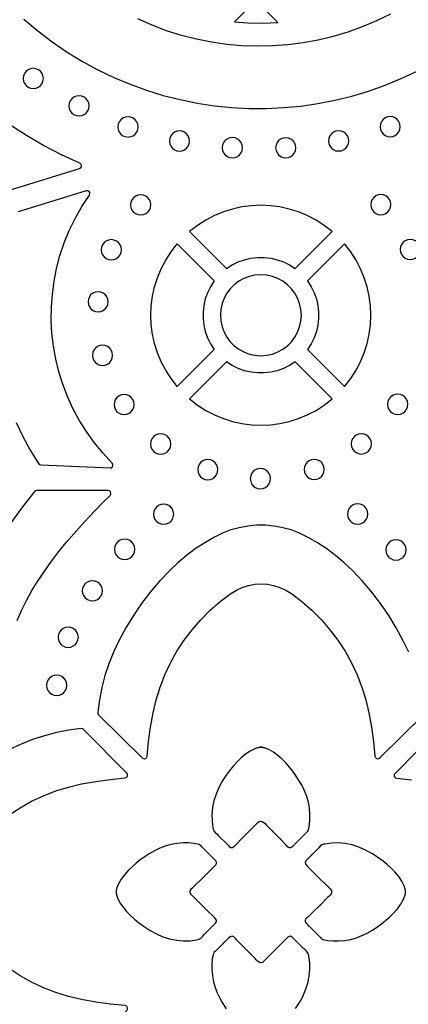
# Model space of a CAD drawing. Header units: millimetres. Extents: x -1358 to 1640, y -1421 to -323.
# Tile 55 of 129: x -223 to -159, y -891 to -729. Entities that reach past the tile are written whole.
import ezdxf

# ---------------------------------------------------------------- set-up
doc = ezdxf.new("R2010")
doc.units = ezdxf.units.MM
doc.layers.add('pattern', color=5, linetype='Continuous')

msp = doc.modelspace()

# ---------------------------------------------------------------- linework, layer by layer
at = {"layer": 'pattern'}
for points in [[(-180.72, -728.95), (-184.32, -725.33), (-187.83, -728.87), (-185.66, -729.02), (-183.27, -729.06)], [(-220.97, -739.86), (-220.53, -739.8), (-220.13, -739.63), (-219.79, -739.37), (-219.53, -739.03), (-219.37, -738.63), (-219.31, -738.19), (-219.37, -737.74), (-219.53, -737.35), (-219.79, -737.01), (-220.13, -736.75), (-220.53, -736.58), (-220.97, -736.52), (-221.42, -736.58), (-221.81, -736.75), (-222.15, -737.01), (-222.41, -737.35), (-222.58, -737.74), (-222.64, -738.19), (-222.58, -738.63), (-222.41, -739.03), (-222.15, -739.37), (-221.81, -739.63), (-221.42, -739.8)], [(-213.44, -744.36), (-213, -744.31), (-212.6, -744.14), (-212.27, -743.88), (-212.01, -743.54), (-211.84, -743.14), (-211.78, -742.7), (-211.84, -742.25), (-212.01, -741.85), (-212.27, -741.52), (-212.6, -741.26), (-213, -741.09), (-213.44, -741.03), (-213.89, -741.09), (-214.29, -741.26), (-214.62, -741.52), (-214.88, -741.85), (-215.05, -742.25), (-215.11, -742.7), (-215.05, -743.14), (-214.88, -743.54), (-214.62, -743.88), (-214.29, -744.14), (-213.89, -744.31)], [(-205.37, -747.83), (-204.93, -747.77), (-204.53, -747.61), (-204.19, -747.34), (-203.93, -747.01), (-203.77, -746.61), (-203.71, -746.16), (-203.77, -745.72), (-203.93, -745.32), (-204.19, -744.99), (-204.53, -744.73), (-204.93, -744.56), (-205.37, -744.5), (-205.82, -744.56), (-206.21, -744.73), (-206.55, -744.99), (-206.81, -745.32), (-206.98, -745.72), (-207.04, -746.16), (-206.98, -746.61), (-206.81, -747.01), (-206.55, -747.34), (-206.21, -747.61), (-205.82, -747.77)], [(-162.24, -747.81), (-161.79, -747.75), (-161.39, -747.58), (-161.06, -747.32), (-160.8, -746.98), (-160.63, -746.58), (-160.57, -746.14), (-160.63, -745.7), (-160.8, -745.3), (-161.06, -744.96), (-161.39, -744.7), (-161.79, -744.53), (-162.24, -744.47), (-162.68, -744.53), (-163.08, -744.7), (-163.41, -744.96), (-163.67, -745.3), (-163.84, -745.7), (-163.9, -746.14), (-163.84, -746.58), (-163.67, -746.98), (-163.41, -747.32), (-163.08, -747.58), (-162.68, -747.75)], [(-196.91, -750.17), (-196.46, -750.11), (-196.06, -749.94), (-195.73, -749.68), (-195.47, -749.34), (-195.3, -748.94), (-195.24, -748.5), (-195.3, -748.05), (-195.47, -747.66), (-195.73, -747.32), (-196.06, -747.06), (-196.46, -746.89), (-196.91, -746.83), (-197.35, -746.89), (-197.75, -747.06), (-198.08, -747.32), (-198.34, -747.66), (-198.51, -748.05), (-198.57, -748.5), (-198.51, -748.94), (-198.34, -749.34), (-198.08, -749.68), (-197.75, -749.94), (-197.35, -750.11)], [(-170.71, -750.13), (-170.26, -750.08), (-169.87, -749.91), (-169.53, -749.65), (-169.27, -749.31), (-169.1, -748.91), (-169.04, -748.47), (-169.1, -748.02), (-169.27, -747.63), (-169.53, -747.29), (-169.87, -747.03), (-170.26, -746.86), (-170.71, -746.8), (-171.15, -746.86), (-171.55, -747.03), (-171.88, -747.29), (-172.15, -747.63), (-172.31, -748.02), (-172.37, -748.47), (-172.31, -748.91), (-172.15, -749.31), (-171.88, -749.65), (-171.55, -749.91), (-171.15, -750.08)], [(-188.21, -751.27), (-187.76, -751.21), (-187.37, -751.04), (-187.03, -750.78), (-186.77, -750.44), (-186.6, -750.04), (-186.54, -749.6), (-186.6, -749.16), (-186.77, -748.76), (-187.03, -748.42), (-187.37, -748.16), (-187.76, -747.99), (-188.21, -747.93), (-188.65, -747.99), (-189.05, -748.16), (-189.39, -748.42), (-189.65, -748.76), (-189.81, -749.16), (-189.87, -749.6), (-189.81, -750.04), (-189.65, -750.44), (-189.39, -750.78), (-189.05, -751.04), (-188.65, -751.21)], [(-179.42, -751.27), (-178.97, -751.21), (-178.57, -751.04), (-178.24, -750.78), (-177.97, -750.45), (-177.81, -750.05), (-177.75, -749.6), (-177.81, -749.16), (-177.97, -748.76), (-178.24, -748.42), (-178.57, -748.16), (-178.97, -748), (-179.42, -747.94), (-179.86, -748), (-180.26, -748.16), (-180.59, -748.42), (-180.85, -748.76), (-181.02, -749.16), (-181.08, -749.6), (-181.02, -750.05), (-180.85, -750.45), (-180.59, -750.78), (-180.26, -751.04), (-179.86, -751.21)], [(-203.29, -760.67), (-202.85, -760.61), (-202.45, -760.45), (-202.11, -760.18), (-201.85, -759.85), (-201.68, -759.45), (-201.62, -759.01), (-201.68, -758.56), (-201.85, -758.16), (-202.11, -757.83), (-202.45, -757.57), (-202.85, -757.4), (-203.29, -757.34), (-203.73, -757.4), (-204.13, -757.57), (-204.47, -757.83), (-204.73, -758.16), (-204.9, -758.56), (-204.96, -759.01), (-204.9, -759.45), (-204.73, -759.85), (-204.47, -760.18), (-204.13, -760.45), (-203.73, -760.61)], [(-163.78, -760.63), (-163.33, -760.57), (-162.94, -760.4), (-162.6, -760.14), (-162.34, -759.81), (-162.17, -759.41), (-162.11, -758.97), (-162.17, -758.52), (-162.34, -758.12), (-162.6, -757.79), (-162.94, -757.52), (-163.33, -757.36), (-163.78, -757.3), (-164.22, -757.36), (-164.62, -757.52), (-164.95, -757.79), (-165.22, -758.12), (-165.38, -758.52), (-165.44, -758.97), (-165.38, -759.41), (-165.22, -759.81), (-164.95, -760.14), (-164.62, -760.4), (-164.22, -760.57)], [(-177.87, -769.51), (-171.77, -763.41), (-173.07, -762.4), (-174.44, -761.52), (-175.87, -760.77), (-177.34, -760.17), (-178.85, -759.69), (-180.39, -759.35), (-181.95, -759.15), (-183.52, -759.08), (-185.08, -759.15), (-186.64, -759.35), (-188.18, -759.69), (-189.69, -760.17), (-191.16, -760.77), (-192.59, -761.52), (-193.96, -762.4), (-195.26, -763.41), (-189.17, -769.51), (-188.22, -768.9), (-187.23, -768.41), (-186.2, -768.04), (-185.14, -767.79), (-184.06, -767.67), (-182.98, -767.67), (-181.9, -767.79), (-180.84, -768.04), (-179.81, -768.41), (-178.81, -768.9)], [(-208.14, -768.07), (-207.69, -768.01), (-207.29, -767.84), (-206.96, -767.58), (-206.69, -767.24), (-206.53, -766.84), (-206.47, -766.4), (-206.53, -765.96), (-206.69, -765.56), (-206.96, -765.22), (-207.29, -764.96), (-207.69, -764.79), (-208.14, -764.73), (-208.58, -764.79), (-208.98, -764.96), (-209.31, -765.22), (-209.57, -765.56), (-209.74, -765.96), (-209.8, -766.4), (-209.74, -766.84), (-209.57, -767.24), (-209.31, -767.58), (-208.98, -767.84), (-208.58, -768.01)], [(-158.92, -768.02), (-158.48, -767.96), (-158.08, -767.79), (-157.74, -767.53), (-157.48, -767.19), (-157.31, -766.79), (-157.25, -766.35), (-157.31, -765.91), (-157.48, -765.51), (-157.74, -765.17), (-158.08, -764.91), (-158.48, -764.74), (-158.92, -764.69), (-159.36, -764.74), (-159.76, -764.91), (-160.1, -765.17), (-160.36, -765.51), (-160.53, -765.91), (-160.59, -766.35), (-160.53, -766.79), (-160.36, -767.19), (-160.1, -767.53), (-159.76, -767.79), (-159.36, -767.96)], [(-197.29, -765.43), (-191.19, -771.53), (-191.8, -772.48), (-192.29, -773.47), (-192.66, -774.5), (-192.91, -775.56), (-193.03, -776.64), (-193.03, -777.72), (-192.91, -778.8), (-192.66, -779.86), (-192.29, -780.89), (-191.8, -781.89), (-191.19, -782.83), (-197.29, -788.93), (-198.3, -787.62), (-199.18, -786.25), (-199.93, -784.83), (-200.53, -783.35), (-201.01, -781.84), (-201.35, -780.31), (-201.55, -778.75), (-201.62, -777.18), (-201.55, -775.62), (-201.35, -774.06), (-201.01, -772.52), (-200.53, -771.01), (-199.93, -769.54), (-199.18, -768.11), (-198.3, -766.74)], [(-169.75, -788.93), (-168.73, -787.62), (-167.85, -786.25), (-167.11, -784.83), (-166.5, -783.35), (-166.03, -781.84), (-165.69, -780.31), (-165.49, -778.75), (-165.42, -777.18), (-165.49, -775.61), (-165.69, -774.06), (-166.03, -772.52), (-166.5, -771.01), (-167.11, -769.54), (-167.85, -768.11), (-168.73, -766.74), (-169.75, -765.44), (-175.85, -771.53), (-175.24, -772.48), (-174.74, -773.47), (-174.38, -774.5), (-174.13, -775.56), (-174.01, -776.64), (-174.01, -777.72), (-174.13, -778.8), (-174.38, -779.86), (-174.74, -780.89), (-175.24, -781.89), (-175.85, -782.83)], [(-183.52, -783.85), (-182.53, -783.78), (-181.59, -783.57), (-180.71, -783.23), (-179.89, -782.78), (-179.14, -782.22), (-178.49, -781.56), (-177.92, -780.81), (-177.47, -779.99), (-177.13, -779.11), (-176.92, -778.17), (-176.85, -777.18), (-176.92, -776.2), (-177.13, -775.26), (-177.47, -774.37), (-177.92, -773.55), (-178.49, -772.81), (-179.14, -772.15), (-179.89, -771.59), (-180.71, -771.13), (-181.59, -770.8), (-182.53, -770.59), (-183.52, -770.51), (-184.5, -770.59), (-185.44, -770.8), (-186.33, -771.13), (-187.15, -771.59), (-187.89, -772.15), (-188.55, -772.81), (-189.11, -773.55), (-189.56, -774.37), (-189.9, -775.26), (-190.11, -776.2), (-190.18, -777.18), (-190.11, -778.17), (-189.9, -779.11), (-189.56, -779.99), (-189.11, -780.81), (-188.55, -781.56), (-187.89, -782.22), (-187.15, -782.78), (-186.33, -783.23), (-185.44, -783.57), (-184.5, -783.78)], [(-210.3, -776.64), (-209.85, -776.58), (-209.45, -776.41), (-209.12, -776.15), (-208.86, -775.82), (-208.69, -775.42), (-208.63, -774.97), (-208.69, -774.53), (-208.86, -774.13), (-209.12, -773.79), (-209.45, -773.53), (-209.85, -773.36), (-210.3, -773.3), (-210.74, -773.36), (-211.14, -773.53), (-211.47, -773.79), (-211.73, -774.13), (-211.9, -774.53), (-211.96, -774.97), (-211.9, -775.42), (-211.73, -775.82), (-211.47, -776.15), (-211.14, -776.41), (-210.74, -776.58)], [(-209.57, -785.45), (-209.13, -785.39), (-208.73, -785.22), (-208.39, -784.96), (-208.13, -784.62), (-207.97, -784.23), (-207.91, -783.78), (-207.97, -783.34), (-208.13, -782.94), (-208.39, -782.6), (-208.73, -782.34), (-209.13, -782.17), (-209.57, -782.11), (-210.02, -782.17), (-210.41, -782.34), (-210.75, -782.6), (-211.01, -782.94), (-211.18, -783.34), (-211.24, -783.78), (-211.18, -784.23), (-211.01, -784.62), (-210.75, -784.96), (-210.41, -785.22), (-210.02, -785.39)], [(-189.17, -784.85), (-195.26, -790.95), (-193.96, -791.97), (-192.59, -792.85), (-191.16, -793.59), (-189.69, -794.2), (-188.18, -794.67), (-186.64, -795.01), (-185.08, -795.21), (-183.52, -795.28), (-181.95, -795.21), (-180.39, -795.01), (-178.85, -794.67), (-177.34, -794.2), (-175.87, -793.59), (-174.44, -792.85), (-173.07, -791.97), (-171.77, -790.95), (-177.87, -784.85), (-178.81, -785.46), (-179.81, -785.96), (-180.84, -786.32), (-181.9, -786.57), (-182.98, -786.69), (-184.06, -786.69), (-185.13, -786.57), (-186.19, -786.32), (-187.23, -785.96), (-188.22, -785.46)], [(-206.01, -793.54), (-205.56, -793.48), (-205.17, -793.32), (-204.83, -793.06), (-204.57, -792.72), (-204.4, -792.32), (-204.34, -791.88), (-204.4, -791.43), (-204.57, -791.03), (-204.83, -790.7), (-205.17, -790.44), (-205.56, -790.27), (-206.01, -790.21), (-206.45, -790.27), (-206.85, -790.44), (-207.19, -790.7), (-207.45, -791.03), (-207.62, -791.43), (-207.67, -791.88), (-207.62, -792.32), (-207.45, -792.72), (-207.19, -793.06), (-206.85, -793.32), (-206.45, -793.48)], [(-161, -793.51), (-160.55, -793.45), (-160.15, -793.28), (-159.82, -793.02), (-159.56, -792.69), (-159.39, -792.29), (-159.33, -791.84), (-159.39, -791.4), (-159.56, -791), (-159.82, -790.67), (-160.15, -790.4), (-160.55, -790.24), (-161, -790.18), (-161.44, -790.24), (-161.84, -790.4), (-162.17, -790.67), (-162.43, -791), (-162.6, -791.4), (-162.66, -791.84), (-162.6, -792.29), (-162.43, -792.69), (-162.17, -793.02), (-161.84, -793.28), (-161.44, -793.45)], [(-200.02, -800.06), (-199.57, -800), (-199.17, -799.83), (-198.84, -799.57), (-198.57, -799.23), (-198.41, -798.83), (-198.35, -798.39), (-198.41, -797.95), (-198.57, -797.55), (-198.84, -797.21), (-199.17, -796.95), (-199.57, -796.78), (-200.02, -796.72), (-200.46, -796.78), (-200.86, -796.95), (-201.19, -797.21), (-201.45, -797.55), (-201.62, -797.95), (-201.68, -798.39), (-201.62, -798.83), (-201.45, -799.23), (-201.19, -799.57), (-200.86, -799.83), (-200.46, -800)], [(-166.99, -800.03), (-166.54, -799.97), (-166.14, -799.8), (-165.81, -799.54), (-165.54, -799.2), (-165.38, -798.8), (-165.32, -798.36), (-165.38, -797.92), (-165.54, -797.52), (-165.81, -797.18), (-166.14, -796.92), (-166.54, -796.75), (-166.99, -796.69), (-167.43, -796.75), (-167.82, -796.92), (-168.16, -797.18), (-168.42, -797.52), (-168.59, -797.92), (-168.65, -798.36), (-168.59, -798.8), (-168.42, -799.2), (-168.16, -799.54), (-167.82, -799.8), (-167.43, -799.97)], [(-192.25, -804.27), (-191.8, -804.21), (-191.41, -804.04), (-191.07, -803.78), (-190.81, -803.44), (-190.64, -803.04), (-190.58, -802.6), (-190.64, -802.16), (-190.81, -801.76), (-191.07, -801.42), (-191.41, -801.16), (-191.8, -800.99), (-192.25, -800.93), (-192.69, -800.99), (-193.09, -801.16), (-193.43, -801.42), (-193.69, -801.76), (-193.85, -802.16), (-193.91, -802.6), (-193.85, -803.04), (-193.69, -803.44), (-193.43, -803.78), (-193.09, -804.04), (-192.69, -804.21)], [(-174.73, -804.24), (-174.29, -804.18), (-173.89, -804.02), (-173.55, -803.76), (-173.29, -803.42), (-173.13, -803.02), (-173.07, -802.58), (-173.13, -802.13), (-173.29, -801.74), (-173.55, -801.4), (-173.89, -801.14), (-174.29, -800.97), (-174.73, -800.91), (-175.18, -800.97), (-175.57, -801.14), (-175.91, -801.4), (-176.17, -801.74), (-176.34, -802.13), (-176.4, -802.58), (-176.34, -803.02), (-176.17, -803.42), (-175.91, -803.76), (-175.57, -804.02), (-175.18, -804.18)], [(-183.59, -805.75), (-183.15, -805.69), (-182.75, -805.52), (-182.41, -805.26), (-182.15, -804.92), (-181.98, -804.52), (-181.92, -804.08), (-181.98, -803.64), (-182.15, -803.24), (-182.41, -802.9), (-182.75, -802.64), (-183.15, -802.47), (-183.59, -802.41), (-184.03, -802.47), (-184.43, -802.64), (-184.77, -802.9), (-185.03, -803.24), (-185.19, -803.64), (-185.25, -804.08), (-185.19, -804.52), (-185.03, -804.92), (-184.77, -805.26), (-184.43, -805.52), (-184.03, -805.69)], [(-199.53, -811.61), (-199.08, -811.55), (-198.68, -811.38), (-198.34, -811.12), (-198.08, -810.79), (-197.92, -810.39), (-197.86, -809.94), (-197.92, -809.5), (-198.08, -809.1), (-198.34, -808.76), (-198.68, -808.5), (-199.08, -808.34), (-199.53, -808.28), (-199.97, -808.34), (-200.37, -808.5), (-200.7, -808.76), (-200.96, -809.1), (-201.13, -809.5), (-201.19, -809.94), (-201.13, -810.39), (-200.96, -810.79), (-200.7, -811.12), (-200.37, -811.38), (-199.97, -811.55)], [(-167.59, -811.59), (-167.15, -811.53), (-166.75, -811.36), (-166.41, -811.1), (-166.15, -810.76), (-165.98, -810.36), (-165.92, -809.92), (-165.98, -809.48), (-166.15, -809.08), (-166.41, -808.74), (-166.75, -808.48), (-167.15, -808.31), (-167.59, -808.25), (-168.03, -808.31), (-168.43, -808.48), (-168.77, -808.74), (-169.03, -809.08), (-169.2, -809.48), (-169.25, -809.92), (-169.2, -810.36), (-169.03, -810.76), (-168.77, -811.1), (-168.43, -811.36), (-168.03, -811.53)], [(-205.93, -817.39), (-205.48, -817.33), (-205.08, -817.16), (-204.75, -816.9), (-204.49, -816.56), (-204.32, -816.17), (-204.26, -815.72), (-204.32, -815.28), (-204.49, -814.88), (-204.75, -814.54), (-205.08, -814.28), (-205.48, -814.11), (-205.93, -814.05), (-206.37, -814.11), (-206.77, -814.28), (-207.1, -814.54), (-207.36, -814.88), (-207.53, -815.28), (-207.59, -815.72), (-207.53, -816.17), (-207.36, -816.56), (-207.1, -816.9), (-206.77, -817.16), (-206.37, -817.33)], [(-161.27, -817.49), (-160.83, -817.43), (-160.43, -817.26), (-160.09, -817), (-159.83, -816.67), (-159.67, -816.27), (-159.61, -815.82), (-159.67, -815.38), (-159.83, -814.98), (-160.09, -814.64), (-160.43, -814.38), (-160.83, -814.22), (-161.27, -814.16), (-161.72, -814.22), (-162.11, -814.38), (-162.45, -814.64), (-162.71, -814.98), (-162.88, -815.38), (-162.94, -815.82), (-162.88, -816.27), (-162.71, -816.67), (-162.45, -817), (-162.11, -817.26), (-161.72, -817.43)], [(-211.23, -824.22), (-210.79, -824.16), (-210.39, -823.99), (-210.06, -823.73), (-209.8, -823.39), (-209.63, -823), (-209.57, -822.55), (-209.63, -822.11), (-209.8, -821.71), (-210.06, -821.37), (-210.39, -821.11), (-210.79, -820.95), (-211.23, -820.89), (-211.68, -820.95), (-212.07, -821.11), (-212.41, -821.37), (-212.67, -821.71), (-212.84, -822.11), (-212.9, -822.55), (-212.84, -823), (-212.67, -823.39), (-212.41, -823.73), (-212.07, -823.99), (-211.68, -824.16)], [(-215.22, -831.87), (-214.77, -831.81), (-214.38, -831.64), (-214.04, -831.38), (-213.78, -831.05), (-213.61, -830.65), (-213.55, -830.2), (-213.61, -829.76), (-213.78, -829.36), (-214.04, -829.02), (-214.38, -828.76), (-214.77, -828.6), (-215.22, -828.54), (-215.66, -828.6), (-216.06, -828.76), (-216.39, -829.02), (-216.66, -829.36), (-216.82, -829.76), (-216.88, -830.2), (-216.82, -830.65), (-216.66, -831.05), (-216.39, -831.38), (-216.06, -831.64), (-215.66, -831.81)], [(-217.11, -839.79), (-216.67, -839.73), (-216.27, -839.57), (-215.93, -839.31), (-215.67, -838.97), (-215.5, -838.57), (-215.44, -838.13), (-215.5, -837.68), (-215.67, -837.28), (-215.93, -836.95), (-216.27, -836.69), (-216.67, -836.52), (-217.11, -836.46), (-217.55, -836.52), (-217.95, -836.69), (-218.29, -836.95), (-218.55, -837.28), (-218.72, -837.68), (-218.78, -838.13), (-218.72, -838.57), (-218.55, -838.97), (-218.29, -839.31), (-217.95, -839.57), (-217.55, -839.73)], [(-186.47, -863.2), (-184.02, -860.72), (-183.77, -860.54), (-183.51, -860.49), (-183.21, -860.58), (-182.96, -860.75), (-182.76, -860.95), (-182.57, -861.17), (-181.35, -862.4), (-180.12, -863.64), (-179.51, -864.26), (-179.37, -864.43), (-179.23, -864.59), (-179.07, -864.73), (-178.86, -864.83), (-178.63, -864.83), (-178.4, -864.71), (-178.19, -864.53), (-178, -864.34), (-177.86, -864.2), (-176.98, -863.32), (-176.1, -862.44), (-175.94, -862.3), (-175.8, -862.16), (-175.7, -861.96), (-175.52, -861.11), (-175.44, -860.25), (-175.44, -859.37), (-175.53, -858.33), (-175.7, -857.35), (-175.97, -856.41), (-176.32, -855.51), (-176.74, -854.63), (-177.24, -853.77), (-177.8, -852.92), (-178.26, -852.28), (-178.78, -851.62), (-179.37, -850.94), (-180.02, -850.29), (-180.71, -849.68), (-181.43, -849.14), (-182.19, -848.71), (-182.96, -848.4), (-183.37, -848.32), (-183.75, -848.34), (-184.13, -848.42), (-184.51, -848.56), (-185.3, -848.95), (-186.05, -849.46), (-186.76, -850.05), (-187.42, -850.7), (-188.02, -851.36), (-188.56, -852.01), (-189.23, -852.93), (-189.86, -853.91), (-190.41, -854.94), (-190.88, -856.02), (-191.24, -857.13), (-191.48, -858.26), (-191.58, -859.37), (-191.55, -860.49), (-191.4, -861.59), (-191.36, -861.85), (-191.26, -862.1), (-191.03, -862.36), (-190.78, -862.6), (-190.53, -862.83), (-189.07, -864.28), (-188.85, -864.51), (-188.66, -864.69), (-188.5, -864.8), (-188.34, -864.85), (-188.16, -864.81), (-187.95, -864.68), (-187.69, -864.44)], [(-184.08, -848.41), (-183.7, -848.33), (-183.32, -848.33), (-182.94, -848.41), (-183.32, -848.33), (-183.7, -848.33)], [(-192.45, -875.09), (-194.93, -872.64), (-195.12, -872.39), (-195.16, -872.13), (-195.07, -871.84), (-194.91, -871.59), (-194.7, -871.39), (-194.49, -871.2), (-193.25, -869.97), (-192.01, -868.75), (-191.39, -868.13), (-191.23, -867.99), (-191.07, -867.85), (-190.92, -867.69), (-190.82, -867.48), (-190.83, -867.25), (-190.95, -867.03), (-191.13, -866.81), (-191.31, -866.63), (-191.46, -866.49), (-192.34, -865.61), (-193.22, -864.72), (-193.36, -864.57), (-193.5, -864.43), (-193.69, -864.33), (-194.55, -864.14), (-195.41, -864.07), (-196.28, -864.07), (-197.32, -864.15), (-198.31, -864.33), (-199.25, -864.6), (-200.15, -864.94), (-201.02, -865.37), (-201.88, -865.86), (-202.74, -866.43), (-203.37, -866.88), (-204.04, -867.41), (-204.71, -868), (-205.37, -868.64), (-205.98, -869.33), (-206.51, -870.06), (-206.95, -870.81), (-207.26, -871.59), (-207.33, -872), (-207.32, -872.38), (-207.23, -872.76), (-207.1, -873.14), (-206.7, -873.92), (-206.2, -874.67), (-205.6, -875.38), (-204.96, -876.04), (-204.29, -876.65), (-203.64, -877.18), (-202.73, -877.86), (-201.75, -878.48), (-200.71, -879.04), (-199.64, -879.51), (-198.53, -879.87), (-197.4, -880.11), (-196.29, -880.21), (-195.17, -880.18), (-194.06, -880.03), (-193.81, -879.98), (-193.56, -879.88), (-193.29, -879.66), (-193.06, -879.41), (-192.82, -879.16), (-191.37, -877.69), (-191.14, -877.47), (-190.97, -877.29), (-190.85, -877.12), (-190.81, -876.96), (-190.84, -876.79), (-190.98, -876.58), (-191.21, -876.32)], [(-174.58, -869.19), (-172.09, -871.64), (-171.91, -871.89), (-171.87, -872.15), (-171.96, -872.44), (-172.12, -872.69), (-172.33, -872.89), (-172.54, -873.08), (-173.78, -874.31), (-175.02, -875.53), (-175.64, -876.15), (-175.8, -876.29), (-175.96, -876.43), (-176.11, -876.59), (-176.21, -876.8), (-176.2, -877.03), (-176.08, -877.26), (-175.9, -877.47), (-175.72, -877.65), (-175.57, -877.79), (-174.69, -878.68), (-173.81, -879.56), (-173.67, -879.71), (-173.53, -879.85), (-173.34, -879.95), (-172.48, -880.14), (-171.62, -880.21), (-170.75, -880.21), (-169.7, -880.13), (-168.72, -879.95), (-167.78, -879.69), (-166.88, -879.34), (-166.01, -878.91), (-165.15, -878.42), (-164.29, -877.85), (-163.66, -877.4), (-162.99, -876.87), (-162.32, -876.28), (-161.66, -875.64), (-161.05, -874.95), (-160.52, -874.22), (-160.08, -873.47), (-159.77, -872.7), (-159.7, -872.28), (-159.71, -871.9), (-159.8, -871.53), (-159.93, -871.14), (-160.33, -870.36), (-160.83, -869.61), (-161.43, -868.9), (-162.07, -868.24), (-162.74, -867.64), (-163.39, -867.1), (-164.3, -866.42), (-165.28, -865.8), (-166.31, -865.24), (-167.39, -864.77), (-168.5, -864.41), (-169.63, -864.17), (-170.74, -864.07), (-171.86, -864.1), (-172.96, -864.25), (-173.22, -864.3), (-173.47, -864.4), (-173.74, -864.62), (-173.97, -864.87), (-174.2, -865.12), (-175.66, -866.59), (-175.88, -866.81), (-176.06, -866.99), (-176.18, -867.16), (-176.22, -867.32), (-176.18, -867.49), (-176.05, -867.7), (-175.82, -867.96)]]:
    msp.add_lwpolyline(points, close=True, dxfattribs=at)
for points in [[(-162.16, -727.58), (-164.46, -728.7), (-166.82, -729.69), (-169.21, -730.55), (-171.64, -731.27), (-174.09, -731.86), (-176.58, -732.32), (-179.07, -732.64), (-181.59, -732.82), (-184.1, -732.87), (-186.62, -732.79), (-189.13, -732.57), (-191.64, -732.21), (-194.12, -731.72), (-196.58, -731.09), (-199.02, -730.33), (-201.42, -729.43), (-203.78, -728.39)], [(-222.54, -728.41), (-220.23, -730.36), (-217.85, -732.17), (-215.4, -733.84), (-212.89, -735.38), (-210.32, -736.78), (-207.69, -738.03), (-205.03, -739.15), (-202.31, -740.13), (-199.57, -740.98), (-196.79, -741.68), (-193.99, -742.25), (-191.17, -742.67), (-188.34, -742.96), (-185.49, -743.11), (-182.65, -743.12), (-179.8, -742.99), (-176.96, -742.73), (-174.14, -742.32), (-171.33, -741.78), (-168.55, -741.1), (-165.8, -740.28), (-163.08, -739.32), (-160.4, -738.22), (-157.77, -736.98)], [(-224.69, -756.54), (-213.37, -753.03), (-213.16, -752.91), (-213.05, -752.72), (-213.04, -752.5), (-213.13, -752.29), (-213.32, -752.14), (-216.34, -750.74), (-219.26, -749.22), (-222.09, -747.59), (-224.83, -745.83)], [(-223.77, -794.85), (-222.69, -797.16), (-221.48, -799.41), (-220.13, -801.61), (-219.97, -801.77), (-219.75, -801.82), (-208.34, -802.33), (-208.11, -802.28), (-207.94, -802.14), (-207.85, -801.94), (-207.86, -801.72), (-207.98, -801.52), (-209.53, -799.86), (-210.94, -798.13), (-212.23, -796.33), (-213.39, -794.46), (-214.43, -792.53), (-215.33, -790.56), (-216.1, -788.54), (-216.75, -786.48), (-217.26, -784.39), (-217.64, -782.28), (-217.89, -780.15), (-218, -778.01), (-217.98, -775.86), (-217.83, -773.71), (-217.55, -771.58), (-217.12, -769.46), (-216.57, -767.36), (-215.88, -765.28), (-215.05, -763.25), (-214.08, -761.25), (-212.98, -759.3), (-211.73, -757.41), (-211.65, -757.18), (-211.68, -756.96), (-211.82, -756.77), (-212.02, -756.67), (-212.27, -756.68), (-223.45, -760.15)], [(-223.63, -827.44), (-222.92, -825.78), (-222.1, -824.13), (-221.18, -822.48), (-220.17, -820.85), (-219.09, -819.24), (-217.95, -817.66), (-216.76, -816.11), (-215.53, -814.61), (-214.29, -813.16), (-213.05, -811.76), (-211.82, -810.43), (-210.61, -809.16), (-209.44, -807.98), (-208.32, -806.87), (-208.2, -806.67), (-208.18, -806.46), (-208.26, -806.26), (-208.43, -806.11), (-208.65, -806.06), (-220.4, -806.05), (-220.61, -806.09), (-220.77, -806.22), (-222.92, -808.95), (-224.95, -811.75)], [(-159.19, -832.67), (-160.09, -830.78), (-161.23, -828.65), (-162.47, -826.62), (-163.81, -824.66), (-165.24, -822.78), (-166.79, -820.97), (-168.45, -819.21), (-169.8, -817.93), (-171.21, -816.74), (-172.67, -815.65), (-174.21, -814.63), (-175.82, -813.7), (-177.14, -813.06), (-178.51, -812.54), (-179.91, -812.16), (-181.33, -811.9), (-182.77, -811.77), (-184.2, -811.77), (-185.64, -811.9), (-187.06, -812.16), (-188.46, -812.54), (-189.82, -813.06), (-191.15, -813.7), (-192.76, -814.63), (-194.3, -815.65), (-195.76, -816.74), (-197.17, -817.93), (-198.52, -819.21), (-200.18, -820.97), (-201.72, -822.78), (-203.16, -824.66), (-204.5, -826.62), (-205.73, -828.65), (-206.88, -830.78), (-207.77, -832.67), (-208.54, -834.58), (-209.17, -836.52), (-209.69, -838.49), (-210.08, -840.51), (-210.35, -842.59), (-210.33, -842.8), (-210.21, -842.97), (-203.04, -850.07), (-202.84, -850.19), (-202.63, -850.2), (-202.44, -850.13), (-202.29, -849.98), (-202.22, -849.77), (-201.98, -847.38), (-201.65, -845), (-201.23, -842.64), (-200.73, -840.5), (-200.08, -838.4), (-199.29, -836.37), (-198.37, -834.41), (-197.32, -832.51), (-196.13, -830.69), (-194.83, -828.96), (-193.41, -827.31), (-191.87, -825.77), (-190.22, -824.33), (-188.47, -823), (-187.54, -822.43), (-186.57, -821.99), (-185.56, -821.67), (-184.53, -821.48), (-183.48, -821.42), (-182.44, -821.48), (-181.41, -821.67), (-180.4, -821.99), (-179.42, -822.43), (-178.5, -823), (-176.75, -824.33), (-175.1, -825.77), (-173.56, -827.31), (-172.14, -828.96), (-170.83, -830.69), (-169.65, -832.51), (-168.6, -834.41), (-167.67, -836.37), (-166.89, -838.4), (-166.24, -840.5), (-165.74, -842.64), (-165.31, -845), (-164.98, -847.38), (-164.74, -849.77), (-164.67, -849.98), (-164.53, -850.13), (-164.33, -850.2), (-164.12, -850.19), (-163.93, -850.07), (-156.75, -842.97)], [(-224.96, -859.46), (-223.15, -858.28), (-221.25, -857.22), (-219.28, -856.3), (-217.25, -855.51), (-215.16, -854.87), (-213.02, -854.36), (-210.65, -853.94), (-208.28, -853.61), (-205.89, -853.37), (-205.67, -853.3), (-205.52, -853.15), (-205.45, -852.96), (-205.47, -852.75), (-205.58, -852.56), (-212.68, -845.38), (-212.86, -845.26), (-213.07, -845.24), (-215.15, -845.52), (-217.16, -845.91), (-219.14, -846.42), (-221.07, -847.06), (-222.98, -847.82), (-224.88, -848.71)], [(-154.35, -845.44), (-161.44, -852.62), (-161.56, -852.81), (-161.58, -853.02), (-161.5, -853.21), (-161.36, -853.36), (-161.14, -853.43), (-158.75, -853.67)], [(-177.8, -891.35), (-177.17, -890.37), (-176.61, -889.34), (-176.15, -888.26), (-175.79, -887.16), (-175.55, -886.02), (-175.45, -884.91), (-175.48, -883.8), (-175.63, -882.69), (-175.67, -882.43), (-175.77, -882.18), (-175.99, -881.92), (-176.24, -881.68), (-176.49, -881.45), (-177.96, -880), (-178.18, -879.77), (-178.37, -879.59), (-178.53, -879.48), (-178.69, -879.43), (-178.87, -879.47), (-179.08, -879.6), (-179.34, -879.84), (-180.56, -881.08), (-183.01, -883.56), (-183.26, -883.75), (-183.52, -883.79), (-183.82, -883.7), (-184.07, -883.54), (-184.27, -883.33), (-184.46, -883.12), (-185.68, -881.88), (-186.91, -880.64), (-187.52, -880.02), (-187.66, -879.86), (-187.8, -879.69), (-187.96, -879.55), (-188.17, -879.45), (-188.4, -879.46), (-188.63, -879.57), (-188.84, -879.75), (-189.03, -879.94), (-189.16, -880.09), (-190.05, -880.97), (-190.93, -881.84), (-191.09, -881.98), (-191.23, -882.13), (-191.33, -882.32), (-191.51, -883.18), (-191.59, -884.03), (-191.59, -884.91), (-191.5, -885.95), (-191.32, -886.94), (-191.06, -887.87), (-190.71, -888.77), (-190.29, -889.65), (-189.79, -890.51), (-189.23, -891.37)], [(-224.88, -895.51), (-222.98, -896.4), (-221.07, -897.16), (-219.14, -897.8), (-217.16, -898.31), (-215.15, -898.7), (-213.07, -898.98), (-212.86, -898.96), (-212.68, -898.84), (-205.58, -891.66), (-205.47, -891.47), (-205.45, -891.26), (-205.52, -891.07), (-205.67, -890.92), (-205.89, -890.85), (-208.28, -890.61), (-210.65, -890.28), (-213.02, -889.86), (-215.16, -889.35), (-217.25, -888.71), (-219.28, -887.92), (-221.25, -887), (-223.15, -885.94), (-224.96, -884.76)]]:
    msp.add_lwpolyline(points, dxfattribs=at)

doc.saveas('drawing.dxf')
